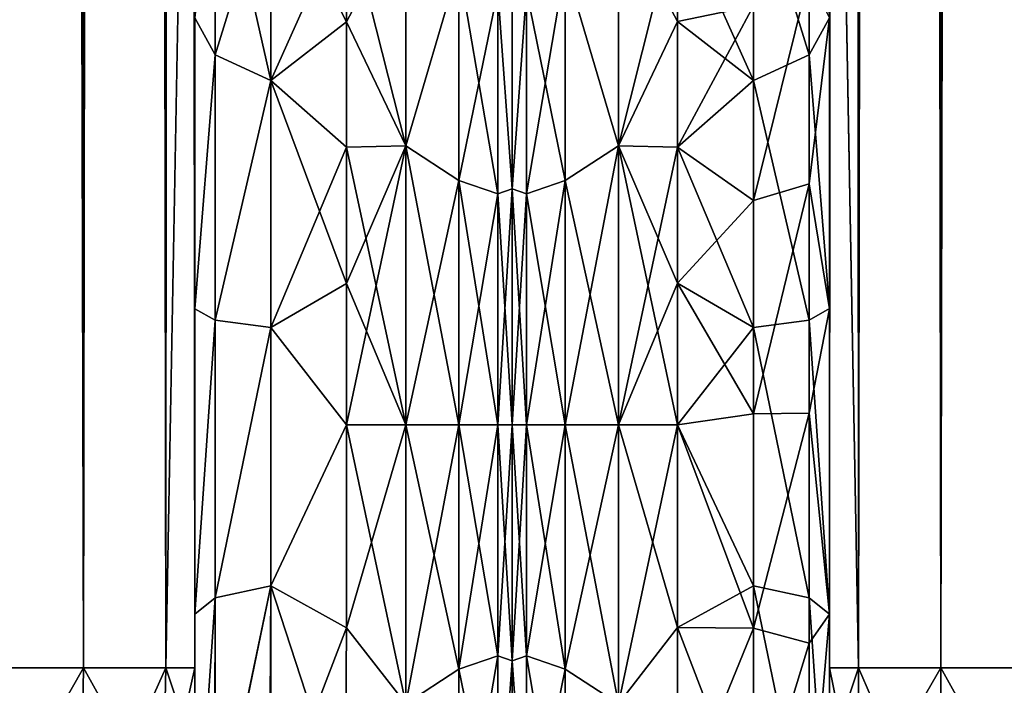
# Model space of a CAD drawing. Extents: x -23 to 470, y -1800 to 0.
# Tile 94 of 243: x 398 to 430, y -1781 to -1759. Entities that reach past the tile are written whole.
import ezdxf

# ---------------------------------------------------------------- set-up
doc = ezdxf.new("R2010")
doc.units = 0
doc.header["$LTSCALE"] = 61.050099
for name, color, linetype in [('429', 7, 'CONTINUOUS'), ('431', 7, 'CONTINUOUS'), ('432', 7, 'CONTINUOUS'), ('433', 7, 'CONTINUOUS'), ('439', 7, 'CONTINUOUS'), ('443', 7, 'CONTINUOUS'), ('460', 7, 'CONTINUOUS'), ('462', 7, 'CONTINUOUS'), ('468', 7, 'CONTINUOUS'), ('469', 7, 'CONTINUOUS'), ('470', 7, 'CONTINUOUS'), ('471', 7, 'CONTINUOUS'), ('490', 7, 'CONTINUOUS'), ('494', 7, 'CONTINUOUS'), ('495', 7, 'CONTINUOUS'), ('496', 7, 'CONTINUOUS'), ('497', 7, 'CONTINUOUS'), ('498', 7, 'CONTINUOUS'), ('520', 7, 'CONTINUOUS'), ('522', 7, 'CONTINUOUS'), ('525', 7, 'CONTINUOUS'), ('527', 7, 'CONTINUOUS'), ('532', 7, 'CONTINUOUS'), ('533', 7, 'CONTINUOUS')]:
    doc.layers.add(name, color=color, linetype=linetype)

msp = doc.modelspace()

# ---------------------------------------------------------------- linework, layer by layer
at = {"layer": '429', "linetype": 'CONTINUOUS'}
for points in [[(403.55, -1728.15, -61.5), (403.55, -1735.92, -59.965), (403.55, -1780, -61.5), (403.55, -1728.15, -61.5)], [(403.55, -1782.865, 60.931), (403.55, -1783.734, 60.5), (403.55, -1728.15, 61.5), (403.55, -1782.865, 60.931)], [(403.55, -1728.15, 61.5), (403.55, -1783.734, 60.5), (403.55, -1735.917, 59.966), (403.55, -1728.15, 61.5)], [(403.55, -1780, 61.5), (403.55, -1782.865, 60.931), (403.55, -1728.15, 61.5), (403.55, -1780, 61.5)], [(403.55, -1786.5, 57.734), (403.55, -1786.933, 56.86), (403.55, -1735.917, 59.966), (403.55, -1786.5, 57.734)], [(403.55, -1735.917, 59.966), (403.55, -1786.933, 56.86), (403.55, -1742.613, 55.523), (403.55, -1735.917, 59.966)], [(403.55, -1785.305, 59.301), (403.55, -1786.5, 57.734), (403.55, -1735.917, 59.966), (403.55, -1785.305, 59.301)], [(403.55, -1783.734, 60.5), (403.55, -1785.305, 59.301), (403.55, -1735.917, 59.966), (403.55, -1783.734, 60.5)], [(403.55, -1735.92, -59.965), (403.55, -1742.616, -55.52), (403.55, -1785.305, -59.301), (403.55, -1735.92, -59.965)], [(403.55, -1780, -61.5), (403.55, -1735.92, -59.965), (403.55, -1782.865, -60.931), (403.55, -1780, -61.5)], [(403.55, -1782.865, -60.931), (403.55, -1735.92, -59.965), (403.55, -1783.734, -60.5), (403.55, -1782.865, -60.931)], [(403.55, -1783.734, -60.5), (403.55, -1735.92, -59.965), (403.55, -1785.305, -59.301), (403.55, -1783.734, -60.5)], [(403.55, -1747.082, -33.144), (403.55, -1742.613, -26.477), (403.55, -1768.176, -28.742), (403.55, -1747.082, -33.144)], [(403.55, -1768.176, -28.742), (403.55, -1742.613, -26.477), (403.55, -1758.599, -25.714), (403.55, -1768.176, -28.742)], [(403.55, -1786.933, 56.86), (403.55, -1787.5, 54), (403.55, -1742.613, 55.523), (403.55, -1786.933, 56.86)], [(403.55, -1742.613, 55.523), (403.55, -1787.5, 54), (403.55, -1747.082, 48.856), (403.55, -1742.613, 55.523)], [(403.55, -1742.616, -55.52), (403.55, -1747.083, -48.852), (403.55, -1787.5, -54), (403.55, -1742.616, -55.52)], [(403.55, -1785.305, -59.301), (403.55, -1742.616, -55.52), (403.55, -1786.5, -57.734), (403.55, -1785.305, -59.301)], [(403.55, -1786.5, -57.734), (403.55, -1742.616, -55.52), (403.55, -1786.933, -56.86), (403.55, -1786.5, -57.734)], [(403.55, -1786.933, -56.86), (403.55, -1742.616, -55.52), (403.55, -1787.5, -54), (403.55, -1786.933, -56.86)], [(403.55, -1742.616, 26.48), (403.55, -1747.083, 33.148), (403.55, -1768.176, 28.742), (403.55, -1742.616, 26.48)], [(403.55, -1758.599, 25.714), (403.55, -1742.616, 26.48), (403.55, -1768.176, 28.742), (403.55, -1758.599, 25.714)], [(403.55, -1748.65, -40.998), (403.55, -1747.082, -33.144), (403.55, -1787.5, -54), (403.55, -1748.65, -40.998)], [(403.55, -1787.5, -54), (403.55, -1747.082, -33.144), (403.55, -1768.176, -28.742), (403.55, -1787.5, -54)], [(403.55, -1787.5, 54), (403.55, -1787.5, 24.51), (403.55, -1747.082, 48.856), (403.55, -1787.5, 54)], [(403.55, -1747.082, 48.856), (403.55, -1787.5, 24.51), (403.55, -1748.65, 41.002), (403.55, -1747.082, 48.856)], [(403.55, -1747.083, -48.852), (403.55, -1748.65, -40.998), (403.55, -1787.5, -54), (403.55, -1747.083, -48.852)], [(403.55, -1747.083, 33.148), (403.55, -1748.65, 41.002), (403.55, -1778.235, 28.319), (403.55, -1747.083, 33.148)], [(403.55, -1768.176, 28.742), (403.55, -1747.083, 33.148), (403.55, -1778.235, 28.319), (403.55, -1768.176, 28.742)], [(403.55, -1748.65, 41.002), (403.55, -1787.5, 24.51), (403.55, -1778.235, 28.319), (403.55, -1748.65, 41.002)], [(403.55, -1778.235, -28.319), (403.55, -1787.5, -54), (403.55, -1768.176, -28.742), (403.55, -1778.235, -28.319)], [(403.55, -1787.5, -24.51), (403.55, -1787.5, -54), (403.55, -1778.235, -28.319), (403.55, -1787.5, -24.51)]]:
    msp.add_3dface(points, dxfattribs=at)
at = {"layer": '431', "linetype": 'CONTINUOUS'}
for points in [[(414, -1751.5, 0), (414, -1753.067, 7.855), (414, -1790.933, 7.854), (414, -1751.5, 0)], [(414, -1753.067, -7.854), (414, -1751.5, 0), (414, -1792.5, 0), (414, -1753.067, -7.854)], [(414, -1792.5, 0), (414, -1751.5, 0), (414, -1790.933, 7.854), (414, -1792.5, 0)], [(414, -1753.067, 7.855), (414, -1757.536, 14.522), (414, -1790.933, 7.854), (414, -1753.067, 7.855)], [(414, -1757.536, -14.522), (414, -1753.067, -7.854), (414, -1786.464, -14.522), (414, -1757.536, -14.522)], [(414, -1786.464, -14.522), (414, -1753.067, -7.854), (414, -1790.933, -7.855), (414, -1786.464, -14.522)], [(414, -1790.933, -7.855), (414, -1753.067, -7.854), (414, -1792.5, 0), (414, -1790.933, -7.855)], [(414, -1757.536, 14.522), (414, -1764.234, 18.966), (414, -1786.464, 14.522), (414, -1757.536, 14.522)], [(414, -1790.933, 7.854), (414, -1757.536, 14.522), (414, -1786.464, 14.522), (414, -1790.933, 7.854)], [(414, -1764.235, -18.966), (414, -1757.536, -14.522), (414, -1779.766, -18.966), (414, -1764.235, -18.966)], [(414, -1779.766, -18.966), (414, -1757.536, -14.522), (414, -1786.464, -14.522), (414, -1779.766, -18.966)], [(414, -1764.234, 18.966), (414, -1772, 20.5), (414, -1779.765, 18.966), (414, -1764.234, 18.966)], [(414, -1786.464, 14.522), (414, -1764.234, 18.966), (414, -1779.765, 18.966), (414, -1786.464, 14.522)], [(414, -1772, -20.5), (414, -1764.235, -18.966), (414, -1779.766, -18.966), (414, -1772, -20.5)]]:
    msp.add_3dface(points, dxfattribs=at)
at = {"layer": '432', "linetype": 'CONTINUOUS'}
for points in [[(408.553, -1778.684, 23.05), (410.5, -1772, 24), (408.55, -1772, 24), (408.553, -1778.684, 23.05)], [(410.5, -1772, -24), (410.5, -1781.184, -22.173), (408.55, -1772, -24), (410.5, -1772, -24)], [(408.55, -1772, -24), (410.5, -1781.184, -22.173), (408.553, -1778.685, -23.05), (408.55, -1772, -24)], [(410.5, -1781.184, 22.173), (410.5, -1772, 24), (408.553, -1778.684, 23.05), (410.5, -1781.184, 22.173)], [(408.5, -1784.819, 20.289), (410.5, -1781.184, 22.173), (408.553, -1778.684, 23.05), (408.5, -1784.819, 20.289)], [(408.553, -1778.685, -23.05), (410.5, -1781.184, -22.173), (408.5, -1784.808, -20.297), (408.553, -1778.685, -23.05)]]:
    msp.add_3dface(points, dxfattribs=at)
at = {"layer": '433', "linetype": 'CONTINUOUS'}
for points in [[(410.5, -1755.029, -16.971), (410.5, -1762.816, -22.173), (408.55, -1755.1, -17.041), (410.5, -1755.029, -16.971)], [(410.5, -1762.816, 22.173), (410.5, -1755.029, 16.971), (408.55, -1758.729, 19.997), (410.5, -1762.816, 22.173)], [(408.55, -1758.729, 19.997), (410.5, -1755.029, 16.971), (408.55, -1755.1, 17.041), (408.55, -1758.729, 19.997)], [(408.55, -1755.1, -17.041), (410.5, -1762.816, -22.173), (408.55, -1758.729, -19.997), (408.55, -1755.1, -17.041)], [(408.55, -1758.729, -19.997), (410.5, -1762.816, -22.173), (408.55, -1762.862, -22.192), (408.55, -1758.729, -19.997)], [(408.55, -1762.862, 22.192), (410.5, -1762.816, 22.173), (408.55, -1758.729, 19.997), (408.55, -1762.862, 22.192)], [(408.55, -1772, 24), (410.5, -1772, 24), (410.5, -1762.816, 22.173), (408.55, -1772, 24)], [(410.5, -1762.816, -22.173), (410.5, -1772, -24), (408.55, -1762.862, -22.192), (410.5, -1762.816, -22.173)], [(408.55, -1772, 24), (410.5, -1762.816, 22.173), (408.55, -1767.342, 23.544), (408.55, -1772, 24)], [(408.55, -1767.342, 23.544), (410.5, -1762.816, 22.173), (408.55, -1762.862, 22.192), (408.55, -1767.342, 23.544)], [(408.55, -1762.862, -22.192), (410.5, -1772, -24), (408.55, -1767.342, -23.544), (408.55, -1762.862, -22.192)], [(410.5, -1772, -24), (408.55, -1772, -24), (408.55, -1767.342, -23.544), (410.5, -1772, -24)]]:
    msp.add_3dface(points, dxfattribs=at)
at = {"layer": '439', "linetype": 'CONTINUOUS'}
for points in [[(399.889, -1780, -70.339), (395.834, -1780, -73.048), (399.889, -20, -70.339), (399.889, -1780, -70.339)], [(399.889, -20, -70.339), (395.834, -1780, -73.048), (395.834, -20, -73.048), (399.889, -20, -70.339)], [(402.598, -1780, -66.284), (399.889, -1780, -70.339), (402.598, -20, -66.284), (402.598, -1780, -66.284)], [(402.598, -20, -66.284), (399.889, -1780, -70.339), (399.889, -20, -70.339), (402.598, -20, -66.284)], [(403.55, -20, -61.5), (403.55, -71.85, -61.5), (402.598, -1780, -66.284), (403.55, -20, -61.5)], [(403.55, -20, -61.5), (402.598, -1780, -66.284), (402.598, -20, -66.284), (403.55, -20, -61.5)], [(403.55, -71.85, -61.5), (403.55, -1728.15, -61.5), (402.598, -1780, -66.284), (403.55, -71.85, -61.5)], [(403.55, -1728.15, -61.5), (403.55, -1780, -61.5), (402.598, -1780, -66.284), (403.55, -1728.15, -61.5)]]:
    msp.add_3dface(points, dxfattribs=at)
at = {"layer": '443', "linetype": 'CONTINUOUS'}
for points in [[(395.834, -1780, 73.048), (399.889, -1780, 70.339), (395.834, -20, 73.048), (395.834, -1780, 73.048)], [(395.834, -20, 73.048), (399.889, -1780, 70.339), (399.889, -20, 70.339), (395.834, -20, 73.048)], [(399.889, -1780, 70.339), (402.598, -1780, 66.284), (399.889, -20, 70.339), (399.889, -1780, 70.339)], [(399.889, -20, 70.339), (402.598, -1780, 66.284), (402.598, -20, 66.284), (399.889, -20, 70.339)], [(403.55, -1780, 61.5), (403.55, -1728.15, 61.5), (402.598, -20, 66.284), (403.55, -1780, 61.5)], [(402.598, -1780, 66.284), (403.55, -1780, 61.5), (402.598, -20, 66.284), (402.598, -1780, 66.284)]]:
    msp.add_3dface(points, dxfattribs=at)
at = {"layer": '460', "linetype": 'CONTINUOUS'}
for points in [[(399.789, -1786.253, 69.095), (395.834, -1780, 73.048), (395.734, -1787.29, 71.599), (399.789, -1786.253, 69.095)], [(399.889, -1780, 70.339), (395.834, -1780, 73.048), (399.789, -1786.253, 69.095), (399.889, -1780, 70.339)], [(402.498, -1784.701, 65.349), (399.889, -1780, 70.339), (399.789, -1786.253, 69.095), (402.498, -1784.701, 65.349)], [(402.598, -1780, 66.284), (399.889, -1780, 70.339), (402.498, -1784.701, 65.349), (402.598, -1780, 66.284)], [(403.55, -1782.865, 60.931), (402.598, -1780, 66.284), (402.498, -1784.701, 65.349), (403.55, -1782.865, 60.931)], [(403.55, -1782.865, 60.931), (403.55, -1780, 61.5), (402.598, -1780, 66.284), (403.55, -1782.865, 60.931)]]:
    msp.add_3dface(points, dxfattribs=at)
at = {"layer": '462', "linetype": 'CONTINUOUS'}
for points in [[(395.834, -1780, -73.048), (399.889, -1780, -70.339), (395.734, -1787.29, -71.599), (395.834, -1780, -73.048)], [(395.734, -1787.29, -71.599), (399.889, -1780, -70.339), (399.789, -1786.253, -69.095), (395.734, -1787.29, -71.599)], [(399.889, -1780, -70.339), (402.598, -1780, -66.284), (399.789, -1786.253, -69.095), (399.889, -1780, -70.339)], [(399.789, -1786.253, -69.095), (402.598, -1780, -66.284), (402.498, -1784.701, -65.349), (399.789, -1786.253, -69.095)], [(403.55, -1780, -61.5), (403.55, -1782.865, -60.931), (402.498, -1784.701, -65.349), (403.55, -1780, -61.5)], [(402.598, -1780, -66.284), (403.55, -1780, -61.5), (402.498, -1784.701, -65.349), (402.598, -1780, -66.284)]]:
    msp.add_3dface(points, dxfattribs=at)
at = {"layer": '468', "linetype": 'CONTINUOUS'}
for points in [[(404.221, -1752.541, 17.987), (403.55, -1758.599, 25.714), (404.221, -1759.821, 23.534), (404.221, -1752.541, 17.987)], [(406.055, -1753.886, 16.743), (404.221, -1752.541, 17.987), (404.221, -1759.821, 23.534), (406.055, -1753.886, 16.743)], [(406.055, -1760.663, 21.907), (406.055, -1753.886, 16.743), (404.221, -1759.821, 23.534), (406.055, -1760.663, 21.907)], [(406.055, -1760.663, 21.907), (408.55, -1755.1, 17.041), (406.055, -1753.886, 16.743), (406.055, -1760.663, 21.907)], [(408.55, -1758.729, 19.997), (408.55, -1755.1, 17.041), (406.055, -1760.663, 21.907), (408.55, -1758.729, 19.997)], [(403.55, -1758.599, 25.714), (403.55, -1768.176, 28.742), (404.221, -1759.821, 23.534), (403.55, -1758.599, 25.714)], [(408.55, -1762.862, 22.192), (408.55, -1758.729, 19.997), (406.055, -1760.663, 21.907), (408.55, -1762.862, 22.192)], [(404.221, -1759.821, 23.534), (403.55, -1768.176, 28.742), (404.221, -1768.554, 26.274), (404.221, -1759.821, 23.534)], [(406.055, -1760.663, 21.907), (404.221, -1759.821, 23.534), (404.221, -1768.554, 26.274), (406.055, -1760.663, 21.907)], [(406.055, -1768.793, 24.458), (406.055, -1760.663, 21.907), (404.221, -1768.554, 26.274), (406.055, -1768.793, 24.458)], [(406.055, -1768.793, 24.458), (408.55, -1762.862, 22.192), (406.055, -1760.663, 21.907), (406.055, -1768.793, 24.458)], [(408.55, -1767.342, 23.544), (408.55, -1762.862, 22.192), (406.055, -1768.793, 24.458), (408.55, -1767.342, 23.544)], [(408.55, -1772, 24), (408.55, -1767.342, 23.544), (406.055, -1768.793, 24.458), (408.55, -1772, 24)], [(403.55, -1768.176, 28.742), (403.55, -1778.235, 28.319), (404.221, -1768.554, 26.274), (403.55, -1768.176, 28.742)], [(404.221, -1768.554, 26.274), (403.55, -1778.235, 28.319), (404.221, -1777.699, 25.879), (404.221, -1768.554, 26.274)], [(406.055, -1768.793, 24.458), (404.221, -1768.554, 26.274), (404.221, -1777.699, 25.879), (406.055, -1768.793, 24.458)], [(406.055, -1777.305, 24.09), (406.055, -1768.793, 24.458), (404.221, -1777.699, 25.879), (406.055, -1777.305, 24.09)], [(406.055, -1777.305, 24.09), (408.55, -1772, 24), (406.055, -1768.793, 24.458), (406.055, -1777.305, 24.09)], [(408.553, -1778.684, 23.05), (408.55, -1772, 24), (406.055, -1777.305, 24.09), (408.553, -1778.684, 23.05)], [(406.055, -1777.305, 24.09), (404.221, -1777.699, 25.879), (404.221, -1786.163, 22.396), (406.055, -1777.305, 24.09)], [(406.055, -1777.305, 24.09), (404.221, -1786.163, 22.396), (406.055, -1785.184, 20.848), (406.055, -1777.305, 24.09)], [(406.055, -1785.184, 20.848), (408.553, -1778.684, 23.05), (406.055, -1777.305, 24.09), (406.055, -1785.184, 20.848)], [(403.55, -1778.235, 28.319), (403.55, -1787.5, 24.51), (404.221, -1777.699, 25.879), (403.55, -1778.235, 28.319)], [(404.221, -1777.699, 25.879), (403.55, -1787.5, 24.51), (404.221, -1786.163, 22.396), (404.221, -1777.699, 25.879)], [(408.5, -1784.819, 20.289), (408.553, -1778.684, 23.05), (406.055, -1785.184, 20.848), (408.5, -1784.819, 20.289)]]:
    msp.add_3dface(points, dxfattribs=at)
at = {"layer": '469', "linetype": 'CONTINUOUS'}
for points in [[(404.221, -1759.821, -23.534), (403.55, -1758.599, -25.714), (404.221, -1752.541, -17.987), (404.221, -1759.821, -23.534)], [(406.055, -1753.886, -16.743), (406.055, -1760.663, -21.907), (404.221, -1752.541, -17.987), (406.055, -1753.886, -16.743)], [(406.055, -1760.663, -21.907), (404.221, -1759.821, -23.534), (404.221, -1752.541, -17.987), (406.055, -1760.663, -21.907)], [(408.55, -1755.1, -17.041), (408.55, -1758.729, -19.997), (406.055, -1753.886, -16.743), (408.55, -1755.1, -17.041)], [(406.055, -1753.886, -16.743), (408.55, -1758.729, -19.997), (406.055, -1760.663, -21.907), (406.055, -1753.886, -16.743)], [(403.55, -1768.176, -28.742), (403.55, -1758.599, -25.714), (404.221, -1759.821, -23.534), (403.55, -1768.176, -28.742)], [(408.55, -1758.729, -19.997), (408.55, -1762.862, -22.192), (406.055, -1760.663, -21.907), (408.55, -1758.729, -19.997)], [(404.221, -1768.554, -26.274), (403.55, -1768.176, -28.742), (404.221, -1759.821, -23.534), (404.221, -1768.554, -26.274)], [(406.055, -1760.663, -21.907), (404.221, -1768.554, -26.274), (404.221, -1759.821, -23.534), (406.055, -1760.663, -21.907)], [(406.055, -1760.663, -21.907), (406.055, -1768.793, -24.458), (404.221, -1768.554, -26.274), (406.055, -1760.663, -21.907)], [(408.55, -1762.862, -22.192), (408.55, -1767.342, -23.544), (406.055, -1760.663, -21.907), (408.55, -1762.862, -22.192)], [(406.055, -1760.663, -21.907), (408.55, -1767.342, -23.544), (406.055, -1768.793, -24.458), (406.055, -1760.663, -21.907)], [(408.55, -1767.342, -23.544), (408.55, -1772, -24), (406.055, -1768.793, -24.458), (408.55, -1767.342, -23.544)], [(403.55, -1778.235, -28.319), (403.55, -1768.176, -28.742), (404.221, -1768.554, -26.274), (403.55, -1778.235, -28.319)], [(404.221, -1777.699, -25.879), (403.55, -1778.235, -28.319), (404.221, -1768.554, -26.274), (404.221, -1777.699, -25.879)], [(406.055, -1768.793, -24.458), (404.221, -1777.699, -25.879), (404.221, -1768.554, -26.274), (406.055, -1768.793, -24.458)], [(406.055, -1768.793, -24.458), (406.055, -1777.305, -24.09), (404.221, -1777.699, -25.879), (406.055, -1768.793, -24.458)], [(406.055, -1768.793, -24.458), (408.55, -1772, -24), (406.055, -1777.305, -24.09), (406.055, -1768.793, -24.458)], [(408.55, -1772, -24), (408.553, -1778.685, -23.05), (406.055, -1777.305, -24.09), (408.55, -1772, -24)], [(406.055, -1777.305, -24.09), (406.015, -1785.197, -20.868), (404.207, -1786.175, -22.416), (406.055, -1777.305, -24.09)], [(406.055, -1777.305, -24.09), (404.207, -1786.175, -22.416), (404.221, -1777.699, -25.879), (406.055, -1777.305, -24.09)], [(406.055, -1777.305, -24.09), (408.5, -1784.808, -20.297), (406.015, -1785.197, -20.868), (406.055, -1777.305, -24.09)], [(408.553, -1778.685, -23.05), (408.5, -1784.808, -20.297), (406.055, -1777.305, -24.09), (408.553, -1778.685, -23.05)], [(403.55, -1787.5, -24.51), (403.55, -1778.235, -28.319), (404.221, -1777.699, -25.879), (403.55, -1787.5, -24.51)], [(404.207, -1786.175, -22.416), (403.55, -1787.5, -24.51), (404.221, -1777.699, -25.879), (404.207, -1786.175, -22.416)]]:
    msp.add_3dface(points, dxfattribs=at)
at = {"layer": '470', "linetype": 'CONTINUOUS'}
for points in [[(410.5, -1762.816, -22.173), (410.5, -1755.029, -16.971), (412.248, -1756.874, -18.027), (410.5, -1762.816, -22.173)], [(410.5, -1755.029, 16.971), (410.5, -1762.816, 22.173), (412.248, -1756.874, 18.027), (410.5, -1755.029, 16.971)], [(410.5, -1762.816, -22.173), (412.248, -1756.874, -18.027), (412.248, -1763.952, -22.113), (410.5, -1762.816, -22.173)], [(410.5, -1762.816, 22.173), (412.248, -1763.952, 22.113), (412.248, -1756.874, 18.027), (410.5, -1762.816, 22.173)], [(412.248, -1763.952, 22.113), (413.531, -1757.698, 17.044), (412.248, -1756.874, 18.027), (412.248, -1763.952, 22.113)], [(413.531, -1757.698, -17.044), (413.531, -1764.39, -20.908), (412.248, -1756.874, -18.027), (413.531, -1757.698, -17.044)], [(412.248, -1756.874, -18.027), (413.531, -1764.39, -20.908), (412.248, -1763.952, -22.113), (412.248, -1756.874, -18.027)], [(413.531, -1764.39, 20.908), (413.531, -1757.698, 17.044), (412.248, -1763.952, 22.113), (413.531, -1764.39, 20.908)], [(414, -1764.234, 18.966), (414, -1757.536, 14.522), (413.531, -1757.698, 17.044), (414, -1764.234, 18.966)], [(414, -1757.536, -14.522), (414, -1764.235, -18.966), (413.531, -1757.698, -17.044), (414, -1757.536, -14.522)], [(413.531, -1764.39, 20.908), (414, -1764.234, 18.966), (413.531, -1757.698, 17.044), (413.531, -1764.39, 20.908)], [(413.531, -1757.698, -17.044), (414, -1764.235, -18.966), (413.531, -1764.39, -20.908), (413.531, -1757.698, -17.044)], [(410.5, -1762.816, 22.173), (410.5, -1772, 24), (412.248, -1763.952, 22.113), (410.5, -1762.816, 22.173)], [(410.5, -1772, -24), (410.5, -1762.816, -22.173), (412.248, -1772, -23.532), (410.5, -1772, -24)], [(412.248, -1772, -23.532), (410.5, -1762.816, -22.173), (412.248, -1763.952, -22.113), (412.248, -1772, -23.532)], [(410.5, -1772, 24), (412.248, -1772, 23.532), (412.248, -1763.952, 22.113), (410.5, -1772, 24)], [(413.531, -1772, -22.25), (412.248, -1772, -23.532), (412.248, -1763.952, -22.113), (413.531, -1772, -22.25)], [(413.531, -1764.39, -20.908), (413.531, -1772, -22.25), (412.248, -1763.952, -22.113), (413.531, -1764.39, -20.908)], [(412.248, -1772, 23.532), (413.531, -1764.39, 20.908), (412.248, -1763.952, 22.113), (412.248, -1772, 23.532)], [(414, -1772, 20.5), (414, -1764.234, 18.966), (413.531, -1772, 22.25), (414, -1772, 20.5)], [(413.531, -1772, 22.25), (414, -1764.234, 18.966), (413.531, -1764.39, 20.908), (413.531, -1772, 22.25)], [(414, -1764.235, -18.966), (414, -1772, -20.5), (413.531, -1764.39, -20.908), (414, -1764.235, -18.966)], [(412.248, -1772, 23.532), (413.531, -1772, 22.25), (413.531, -1764.39, 20.908), (412.248, -1772, 23.532)], [(414, -1772, -20.5), (413.531, -1772, -22.25), (413.531, -1764.39, -20.908), (414, -1772, -20.5)]]:
    msp.add_3dface(points, dxfattribs=at)
at = {"layer": '471', "linetype": 'CONTINUOUS'}
for points in [[(410.5, -1772, 24), (410.5, -1781.184, 22.173), (412.248, -1772, 23.532), (410.5, -1772, 24)], [(410.5, -1781.184, 22.173), (412.248, -1780.048, 22.113), (412.248, -1772, 23.532), (410.5, -1781.184, 22.173)], [(410.5, -1781.184, -22.173), (410.5, -1772, -24), (412.248, -1780.048, -22.113), (410.5, -1781.184, -22.173)], [(410.5, -1772, -24), (412.248, -1772, -23.532), (412.248, -1780.048, -22.113), (410.5, -1772, -24)], [(413.531, -1772, -22.25), (413.531, -1779.61, -20.908), (412.248, -1772, -23.532), (413.531, -1772, -22.25)], [(412.248, -1772, -23.532), (413.531, -1779.61, -20.908), (412.248, -1780.048, -22.113), (412.248, -1772, -23.532)], [(413.531, -1779.61, 20.908), (413.531, -1772, 22.25), (412.248, -1780.048, 22.113), (413.531, -1779.61, 20.908)], [(412.248, -1780.048, 22.113), (413.531, -1772, 22.25), (412.248, -1772, 23.532), (412.248, -1780.048, 22.113)], [(414, -1779.765, 18.966), (414, -1772, 20.5), (413.531, -1779.61, 20.908), (414, -1779.765, 18.966)], [(413.531, -1779.61, 20.908), (414, -1772, 20.5), (413.531, -1772, 22.25), (413.531, -1779.61, 20.908)], [(414, -1772, -20.5), (414, -1779.766, -18.966), (413.531, -1772, -22.25), (414, -1772, -20.5)], [(413.531, -1772, -22.25), (414, -1779.766, -18.966), (413.531, -1779.61, -20.908), (413.531, -1772, -22.25)], [(413.531, -1779.61, -20.908), (413.531, -1786.302, -17.044), (412.248, -1780.048, -22.113), (413.531, -1779.61, -20.908)], [(413.531, -1786.302, 17.044), (413.531, -1779.61, 20.908), (412.248, -1787.126, 18.027), (413.531, -1786.302, 17.044)], [(412.248, -1787.126, 18.027), (413.531, -1779.61, 20.908), (412.248, -1780.048, 22.113), (412.248, -1787.126, 18.027)], [(413.531, -1779.61, -20.908), (414, -1779.766, -18.966), (413.531, -1786.302, -17.044), (413.531, -1779.61, -20.908)], [(413.531, -1786.302, 17.044), (414, -1779.765, 18.966), (413.531, -1779.61, 20.908), (413.531, -1786.302, 17.044)], [(414, -1786.464, 14.522), (414, -1779.765, 18.966), (413.531, -1786.302, 17.044), (414, -1786.464, 14.522)], [(414, -1779.766, -18.966), (414, -1786.464, -14.522), (413.531, -1786.302, -17.044), (414, -1779.766, -18.966)], [(410.5, -1781.184, 22.173), (412.248, -1787.126, 18.027), (412.248, -1780.048, 22.113), (410.5, -1781.184, 22.173)], [(410.5, -1781.184, -22.173), (412.248, -1780.048, -22.113), (412.248, -1787.126, -18.027), (410.5, -1781.184, -22.173)], [(412.248, -1780.048, -22.113), (413.531, -1786.302, -17.044), (412.248, -1787.126, -18.027), (412.248, -1780.048, -22.113)]]:
    msp.add_3dface(points, dxfattribs=at)
at = {"layer": '490', "linetype": 'CONTINUOUS'}
for points in [[(424.45, -1728.15, 61.5), (424.45, -1735.917, 59.966), (424.45, -1780, 61.5), (424.45, -1728.15, 61.5)], [(424.45, -1782.865, -60.931), (424.45, -1783.734, -60.5), (424.45, -1728.15, -61.5), (424.45, -1782.865, -60.931)], [(424.45, -1728.15, -61.5), (424.45, -1783.734, -60.5), (424.45, -1735.92, -59.965), (424.45, -1728.15, -61.5)], [(424.45, -1780, -61.5), (424.45, -1782.865, -60.931), (424.45, -1728.15, -61.5), (424.45, -1780, -61.5)], [(424.45, -1735.917, 59.966), (424.45, -1742.613, 55.523), (424.45, -1785.305, 59.301), (424.45, -1735.917, 59.966)], [(424.45, -1780, 61.5), (424.45, -1735.917, 59.966), (424.45, -1782.865, 60.931), (424.45, -1780, 61.5)], [(424.45, -1782.865, 60.931), (424.45, -1735.917, 59.966), (424.45, -1783.734, 60.5), (424.45, -1782.865, 60.931)], [(424.45, -1783.734, 60.5), (424.45, -1735.917, 59.966), (424.45, -1785.305, 59.301), (424.45, -1783.734, 60.5)], [(424.45, -1786.5, -57.734), (424.45, -1786.933, -56.86), (424.45, -1735.92, -59.965), (424.45, -1786.5, -57.734)], [(424.45, -1735.92, -59.965), (424.45, -1786.933, -56.86), (424.45, -1742.616, -55.52), (424.45, -1735.92, -59.965)], [(424.45, -1785.305, -59.301), (424.45, -1786.5, -57.734), (424.45, -1735.92, -59.965), (424.45, -1785.305, -59.301)], [(424.45, -1783.734, -60.5), (424.45, -1785.305, -59.301), (424.45, -1735.92, -59.965), (424.45, -1783.734, -60.5)], [(424.45, -1742.613, 55.523), (424.45, -1747.082, 48.856), (424.45, -1787.5, 54), (424.45, -1742.613, 55.523)], [(424.45, -1785.305, 59.301), (424.45, -1742.613, 55.523), (424.45, -1786.5, 57.734), (424.45, -1785.305, 59.301)], [(424.45, -1786.5, 57.734), (424.45, -1742.613, 55.523), (424.45, -1786.933, 56.86), (424.45, -1786.5, 57.734)], [(424.45, -1786.933, 56.86), (424.45, -1742.613, 55.523), (424.45, -1787.5, 54), (424.45, -1786.933, 56.86)], [(424.45, -1742.613, -26.477), (424.45, -1747.082, -33.144), (424.45, -1768.175, -28.742), (424.45, -1742.613, -26.477)], [(424.45, -1758.598, -25.714), (424.45, -1742.613, -26.477), (424.45, -1768.175, -28.742), (424.45, -1758.598, -25.714)], [(424.45, -1747.083, 33.148), (424.45, -1742.616, 26.48), (424.45, -1768.176, 28.742), (424.45, -1747.083, 33.148)], [(424.45, -1768.176, 28.742), (424.45, -1742.616, 26.48), (424.45, -1758.599, 25.714), (424.45, -1768.176, 28.742)], [(424.45, -1786.933, -56.86), (424.45, -1787.5, -54), (424.45, -1742.616, -55.52), (424.45, -1786.933, -56.86)], [(424.45, -1742.616, -55.52), (424.45, -1787.5, -54), (424.45, -1747.083, -48.852), (424.45, -1742.616, -55.52)], [(424.45, -1747.082, 48.856), (424.45, -1748.65, 41.002), (424.45, -1787.5, 54), (424.45, -1747.082, 48.856)], [(424.45, -1747.082, -33.144), (424.45, -1748.65, -40.998), (424.45, -1778.234, -28.319), (424.45, -1747.082, -33.144)], [(424.45, -1768.175, -28.742), (424.45, -1747.082, -33.144), (424.45, -1778.234, -28.319), (424.45, -1768.175, -28.742)], [(424.45, -1748.65, 41.002), (424.45, -1747.083, 33.148), (424.45, -1787.5, 54), (424.45, -1748.65, 41.002)], [(424.45, -1787.5, 54), (424.45, -1747.083, 33.148), (424.45, -1768.176, 28.742), (424.45, -1787.5, 54)], [(424.45, -1787.5, -54), (424.45, -1787.5, -24.51), (424.45, -1747.083, -48.852), (424.45, -1787.5, -54)], [(424.45, -1747.083, -48.852), (424.45, -1787.5, -24.51), (424.45, -1748.65, -40.998), (424.45, -1747.083, -48.852)], [(424.45, -1748.65, -40.998), (424.45, -1787.5, -24.51), (424.45, -1778.234, -28.319), (424.45, -1748.65, -40.998)], [(424.45, -1778.235, 28.319), (424.45, -1787.5, 54), (424.45, -1768.176, 28.742), (424.45, -1778.235, 28.319)], [(424.45, -1787.5, 24.51), (424.45, -1787.5, 54), (424.45, -1778.235, 28.319), (424.45, -1787.5, 24.51)]]:
    msp.add_3dface(points, dxfattribs=at)
at = {"layer": '494', "linetype": 'CONTINUOUS'}
for points in [[(414, -1751.5, 0), (414, -1753.067, -7.855), (414, -1790.933, -7.854), (414, -1751.5, 0)], [(414, -1753.067, 7.854), (414, -1751.5, 0), (414, -1792.5, 0), (414, -1753.067, 7.854)], [(414, -1792.5, 0), (414, -1751.5, 0), (414, -1790.933, -7.854), (414, -1792.5, 0)], [(414, -1753.067, -7.855), (414, -1757.536, -14.522), (414, -1790.933, -7.854), (414, -1753.067, -7.855)], [(414, -1757.536, 14.522), (414, -1753.067, 7.854), (414, -1786.464, 14.522), (414, -1757.536, 14.522)], [(414, -1786.464, 14.522), (414, -1753.067, 7.854), (414, -1790.933, 7.855), (414, -1786.464, 14.522)], [(414, -1790.933, 7.855), (414, -1753.067, 7.854), (414, -1792.5, 0), (414, -1790.933, 7.855)], [(414, -1757.536, -14.522), (414, -1764.234, -18.966), (414, -1786.464, -14.522), (414, -1757.536, -14.522)], [(414, -1790.933, -7.854), (414, -1757.536, -14.522), (414, -1786.464, -14.522), (414, -1790.933, -7.854)], [(414, -1764.235, 18.966), (414, -1757.536, 14.522), (414, -1779.766, 18.966), (414, -1764.235, 18.966)], [(414, -1779.766, 18.966), (414, -1757.536, 14.522), (414, -1786.464, 14.522), (414, -1779.766, 18.966)], [(414, -1764.234, -18.966), (414, -1772, -20.5), (414, -1779.765, -18.966), (414, -1764.234, -18.966)], [(414, -1786.464, -14.522), (414, -1764.234, -18.966), (414, -1779.765, -18.966), (414, -1786.464, -14.522)], [(414, -1772, 20.5), (414, -1764.235, 18.966), (414, -1779.766, 18.966), (414, -1772, 20.5)]]:
    msp.add_3dface(points, dxfattribs=at)
at = {"layer": '495', "linetype": 'CONTINUOUS'}
for points in [[(417.5, -1781.184, -22.173), (417.5, -1772, -24), (419.45, -1778.677, -23.052), (417.5, -1781.184, -22.173)], [(419.45, -1778.677, -23.052), (417.5, -1772, -24), (419.45, -1772, -24), (419.45, -1778.677, -23.052)], [(417.5, -1772, 24), (417.5, -1781.184, 22.173), (419.45, -1772, 24), (417.5, -1772, 24)], [(419.45, -1772, 24), (417.5, -1781.184, 22.173), (419.45, -1778.677, 23.052), (419.45, -1772, 24)], [(419.45, -1784.828, -20.284), (417.5, -1781.184, -22.173), (419.45, -1778.677, -23.052), (419.45, -1784.828, -20.284)], [(419.45, -1778.677, 23.052), (417.5, -1781.184, 22.173), (419.45, -1784.828, 20.284), (419.45, -1778.677, 23.052)]]:
    msp.add_3dface(points, dxfattribs=at)
at = {"layer": '496', "linetype": 'CONTINUOUS'}
for points in [[(417.5, -1755.029, 16.971), (417.5, -1762.816, 22.173), (419.446, -1755.087, 17.028), (417.5, -1755.029, 16.971)], [(417.5, -1762.816, -22.173), (417.5, -1755.029, -16.971), (419.45, -1758.724, -19.994), (417.5, -1762.816, -22.173)], [(419.45, -1758.724, -19.994), (417.5, -1755.029, -16.971), (419.446, -1755.091, -17.032), (419.45, -1758.724, -19.994)], [(419.446, -1755.087, 17.028), (417.5, -1762.816, 22.173), (419.45, -1758.724, 19.994), (419.446, -1755.087, 17.028)], [(419.45, -1758.724, 19.994), (417.5, -1762.816, 22.173), (419.45, -1762.858, 22.191), (419.45, -1758.724, 19.994)], [(419.45, -1762.858, -22.191), (417.5, -1762.816, -22.173), (419.45, -1758.724, -19.994), (419.45, -1762.858, -22.191)], [(419.45, -1772, -24), (417.5, -1772, -24), (417.5, -1762.816, -22.173), (419.45, -1772, -24)], [(417.5, -1762.816, 22.173), (417.5, -1772, 24), (419.45, -1762.858, 22.191), (417.5, -1762.816, 22.173)], [(419.45, -1772, -24), (417.5, -1762.816, -22.173), (419.45, -1767.341, -23.543), (419.45, -1772, -24)], [(419.45, -1767.341, -23.543), (417.5, -1762.816, -22.173), (419.45, -1762.858, -22.191), (419.45, -1767.341, -23.543)], [(419.45, -1762.858, 22.191), (417.5, -1772, 24), (419.45, -1767.341, 23.543), (419.45, -1762.858, 22.191)], [(417.5, -1772, 24), (419.45, -1772, 24), (419.45, -1767.341, 23.543), (417.5, -1772, 24)]]:
    msp.add_3dface(points, dxfattribs=at)
at = {"layer": '497', "linetype": 'CONTINUOUS'}
for points in [[(424.45, -20, 61.5), (424.45, -71.85, 61.5), (425.402, -1780, 66.284), (424.45, -20, 61.5)], [(424.45, -20, 61.5), (425.402, -1780, 66.284), (425.402, -20, 66.284), (424.45, -20, 61.5)], [(425.402, -1780, 66.284), (428.111, -1780, 70.339), (425.402, -20, 66.284), (425.402, -1780, 66.284)], [(428.111, -1780, 70.339), (428.111, -20, 70.339), (425.402, -20, 66.284), (428.111, -1780, 70.339)], [(428.111, -1780, 70.339), (432.16, -1780, 73.046), (428.111, -20, 70.339), (428.111, -1780, 70.339)], [(432.16, -1780, 73.046), (432.16, -20, 73.046), (428.111, -20, 70.339), (432.16, -1780, 73.046)], [(424.45, -71.85, 61.5), (424.45, -1728.15, 61.5), (425.402, -1780, 66.284), (424.45, -71.85, 61.5)], [(424.45, -1728.15, 61.5), (424.45, -1780, 61.5), (425.402, -1780, 66.284), (424.45, -1728.15, 61.5)]]:
    msp.add_3dface(points, dxfattribs=at)
at = {"layer": '498', "linetype": 'CONTINUOUS'}
for points in [[(424.45, -1780, -61.5), (424.45, -1728.15, -61.5), (425.402, -20, -66.284), (424.45, -1780, -61.5)], [(425.402, -1780, -66.284), (424.45, -1780, -61.5), (425.402, -20, -66.284), (425.402, -1780, -66.284)], [(428.111, -1780, -70.339), (425.402, -1780, -66.284), (428.111, -20, -70.339), (428.111, -1780, -70.339)], [(425.402, -1780, -66.284), (425.402, -20, -66.284), (428.111, -20, -70.339), (425.402, -1780, -66.284)], [(432.16, -1780, -73.046), (428.111, -1780, -70.339), (432.16, -20, -73.046), (432.16, -1780, -73.046)], [(428.111, -1780, -70.339), (428.111, -20, -70.339), (432.16, -20, -73.046), (428.111, -1780, -70.339)]]:
    msp.add_3dface(points, dxfattribs=at)
at = {"layer": '520', "linetype": 'CONTINUOUS'}
for points in [[(424.45, -1780, 61.5), (424.45, -1782.865, 60.931), (425.402, -1784.701, 65.349), (424.45, -1780, 61.5)], [(424.45, -1780, 61.5), (425.402, -1784.701, 65.349), (425.402, -1780, 66.284), (424.45, -1780, 61.5)], [(425.402, -1784.701, 65.349), (428.111, -1786.253, 69.095), (425.402, -1780, 66.284), (425.402, -1784.701, 65.349)], [(425.402, -1780, 66.284), (428.111, -1786.253, 69.095), (428.111, -1780, 70.339), (425.402, -1780, 66.284)], [(428.111, -1786.253, 69.095), (432.166, -1787.29, 71.599), (428.111, -1780, 70.339), (428.111, -1786.253, 69.095)], [(428.111, -1780, 70.339), (432.166, -1787.29, 71.599), (432.16, -1780, 73.046), (428.111, -1780, 70.339)]]:
    msp.add_3dface(points, dxfattribs=at)
at = {"layer": '522', "linetype": 'CONTINUOUS'}
for points in [[(424.45, -1782.865, -60.931), (424.45, -1780, -61.5), (425.402, -1780, -66.284), (424.45, -1782.865, -60.931)], [(424.45, -1782.865, -60.931), (425.402, -1780, -66.284), (425.402, -1784.701, -65.349), (424.45, -1782.865, -60.931)], [(425.402, -1780, -66.284), (428.111, -1780, -70.339), (425.402, -1784.701, -65.349), (425.402, -1780, -66.284)], [(425.402, -1784.701, -65.349), (428.111, -1780, -70.339), (428.111, -1786.253, -69.095), (425.402, -1784.701, -65.349)], [(428.111, -1780, -70.339), (432.16, -1780, -73.046), (428.111, -1786.253, -69.095), (428.111, -1780, -70.339)], [(428.111, -1786.253, -69.095), (432.16, -1780, -73.046), (432.166, -1787.29, -71.599), (428.111, -1786.253, -69.095)]]:
    msp.add_3dface(points, dxfattribs=at)
at = {"layer": '525', "linetype": 'CONTINUOUS'}
for points in [[(421.946, -1753.886, -16.744), (423.779, -1752.541, -17.987), (423.78, -1759.821, -23.535), (421.946, -1753.886, -16.744)], [(423.779, -1752.541, -17.987), (424.45, -1758.598, -25.714), (423.78, -1759.821, -23.535), (423.779, -1752.541, -17.987)], [(421.946, -1760.663, -21.908), (419.446, -1755.091, -17.032), (421.946, -1753.886, -16.744), (421.946, -1760.663, -21.908)], [(421.946, -1760.663, -21.908), (421.946, -1753.886, -16.744), (423.78, -1759.821, -23.535), (421.946, -1760.663, -21.908)], [(419.45, -1758.724, -19.994), (419.446, -1755.091, -17.032), (421.946, -1760.663, -21.908), (419.45, -1758.724, -19.994)], [(419.45, -1762.858, -22.191), (419.45, -1758.724, -19.994), (421.946, -1760.663, -21.908), (419.45, -1762.858, -22.191)], [(424.45, -1758.598, -25.714), (424.45, -1768.175, -28.742), (423.78, -1759.821, -23.535), (424.45, -1758.598, -25.714)], [(421.946, -1760.663, -21.908), (423.78, -1759.821, -23.535), (423.78, -1768.554, -26.275), (421.946, -1760.663, -21.908)], [(423.78, -1759.821, -23.535), (424.45, -1768.175, -28.742), (423.78, -1768.554, -26.275), (423.78, -1759.821, -23.535)], [(421.947, -1768.792, -24.459), (419.45, -1762.858, -22.191), (421.946, -1760.663, -21.908), (421.947, -1768.792, -24.459)], [(421.947, -1768.792, -24.459), (421.946, -1760.663, -21.908), (423.78, -1768.554, -26.275), (421.947, -1768.792, -24.459)], [(419.45, -1767.341, -23.543), (419.45, -1762.858, -22.191), (421.947, -1768.792, -24.459), (419.45, -1767.341, -23.543)], [(419.45, -1772, -24), (419.45, -1767.341, -23.543), (421.947, -1768.792, -24.459), (419.45, -1772, -24)], [(424.45, -1768.175, -28.742), (424.45, -1778.234, -28.319), (423.78, -1768.554, -26.275), (424.45, -1768.175, -28.742)], [(421.947, -1777.305, -24.091), (419.45, -1772, -24), (421.947, -1768.792, -24.459), (421.947, -1777.305, -24.091)], [(421.947, -1768.792, -24.459), (423.78, -1768.554, -26.275), (423.78, -1777.699, -25.88), (421.947, -1768.792, -24.459)], [(421.947, -1777.305, -24.091), (421.947, -1768.792, -24.459), (423.78, -1777.699, -25.88), (421.947, -1777.305, -24.091)], [(423.78, -1768.554, -26.275), (424.45, -1778.234, -28.319), (423.78, -1777.699, -25.88), (423.78, -1768.554, -26.275)], [(419.45, -1778.677, -23.052), (419.45, -1772, -24), (421.947, -1777.305, -24.091), (419.45, -1778.677, -23.052)], [(421.948, -1785.185, -20.849), (419.45, -1778.677, -23.052), (421.947, -1777.305, -24.091), (421.948, -1785.185, -20.849)], [(421.948, -1785.185, -20.849), (421.947, -1777.305, -24.091), (423.78, -1786.164, -22.397), (421.948, -1785.185, -20.849)], [(421.947, -1777.305, -24.091), (423.78, -1777.699, -25.88), (423.78, -1786.164, -22.397), (421.947, -1777.305, -24.091)], [(424.45, -1778.234, -28.319), (424.45, -1787.5, -24.51), (423.78, -1777.699, -25.88), (424.45, -1778.234, -28.319)], [(423.78, -1777.699, -25.88), (424.45, -1787.5, -24.51), (423.78, -1786.164, -22.397), (423.78, -1777.699, -25.88)], [(419.45, -1784.828, -20.284), (419.45, -1778.677, -23.052), (421.948, -1785.185, -20.849), (419.45, -1784.828, -20.284)]]:
    msp.add_3dface(points, dxfattribs=at)
at = {"layer": '527', "linetype": 'CONTINUOUS'}
for points in [[(419.446, -1755.087, 17.028), (419.45, -1758.724, 19.994), (421.946, -1758.209, 20.452), (419.446, -1755.087, 17.028)], [(421.946, -1758.209, 20.452), (421.946, -1764.617, 23.537), (423.78, -1757.185, 21.971), (421.946, -1758.209, 20.452)], [(421.946, -1764.617, 23.537), (423.78, -1764.068, 25.284), (423.78, -1757.185, 21.971), (421.946, -1764.617, 23.537)], [(423.78, -1764.068, 25.284), (424.45, -1758.599, 25.714), (423.78, -1757.185, 21.971), (423.78, -1764.068, 25.284)], [(419.45, -1758.724, 19.994), (419.45, -1762.858, 22.191), (421.946, -1758.209, 20.452), (419.45, -1758.724, 19.994)], [(421.946, -1758.209, 20.452), (419.45, -1762.858, 22.191), (421.946, -1764.617, 23.537), (421.946, -1758.209, 20.452)], [(424.45, -1768.176, 28.742), (424.45, -1758.599, 25.714), (423.78, -1764.068, 25.284), (424.45, -1768.176, 28.742)], [(419.45, -1762.858, 22.191), (419.45, -1767.341, 23.543), (421.946, -1764.617, 23.537), (419.45, -1762.858, 22.191)], [(421.946, -1764.617, 23.537), (421.947, -1771.638, 24.665), (423.78, -1764.068, 25.284), (421.946, -1764.617, 23.537)], [(421.947, -1771.638, 24.665), (423.78, -1771.611, 26.497), (423.78, -1764.068, 25.284), (421.947, -1771.638, 24.665)], [(423.78, -1771.611, 26.497), (424.45, -1768.176, 28.742), (423.78, -1764.068, 25.284), (423.78, -1771.611, 26.497)], [(421.946, -1764.617, 23.537), (419.45, -1767.341, 23.543), (421.947, -1771.638, 24.665), (421.946, -1764.617, 23.537)], [(419.45, -1767.341, 23.543), (419.45, -1772, 24), (421.947, -1771.638, 24.665), (419.45, -1767.341, 23.543)], [(424.45, -1778.235, 28.319), (424.45, -1768.176, 28.742), (423.78, -1771.611, 26.497), (424.45, -1778.235, 28.319)], [(421.947, -1771.638, 24.665), (419.45, -1772, 24), (421.947, -1778.689, 23.744), (421.947, -1771.638, 24.665)], [(421.947, -1771.638, 24.665), (421.947, -1778.689, 23.744), (423.78, -1771.611, 26.497), (421.947, -1771.638, 24.665)], [(421.947, -1778.689, 23.744), (423.78, -1779.186, 25.507), (423.78, -1771.611, 26.497), (421.947, -1778.689, 23.744)], [(423.78, -1779.186, 25.507), (424.45, -1778.235, 28.319), (423.78, -1771.611, 26.497), (423.78, -1779.186, 25.507)], [(419.45, -1772, 24), (419.45, -1778.677, 23.052), (421.947, -1778.689, 23.744), (419.45, -1772, 24)], [(424.45, -1787.5, 24.51), (424.45, -1778.235, 28.319), (423.78, -1786.164, 22.397), (424.45, -1787.5, 24.51)], [(423.78, -1786.164, 22.397), (424.45, -1778.235, 28.319), (423.78, -1779.186, 25.507), (423.78, -1786.164, 22.397)], [(419.45, -1778.677, 23.052), (419.45, -1784.828, 20.284), (421.947, -1778.689, 23.744), (419.45, -1778.677, 23.052)], [(421.947, -1778.689, 23.744), (419.45, -1784.828, 20.284), (421.948, -1785.185, 20.849), (421.947, -1778.689, 23.744)], [(421.947, -1778.689, 23.744), (421.948, -1785.185, 20.849), (423.78, -1779.186, 25.507), (421.947, -1778.689, 23.744)], [(421.948, -1785.185, 20.849), (423.78, -1786.164, 22.397), (423.78, -1779.186, 25.507), (421.948, -1785.185, 20.849)]]:
    msp.add_3dface(points, dxfattribs=at)
at = {"layer": '532', "linetype": 'CONTINUOUS'}
for points in [[(417.5, -1762.816, 22.173), (417.5, -1755.029, 16.971), (415.752, -1756.874, 18.027), (417.5, -1762.816, 22.173)], [(417.5, -1755.029, -16.971), (417.5, -1762.816, -22.173), (415.752, -1756.874, -18.027), (417.5, -1755.029, -16.971)], [(414.469, -1757.698, 17.044), (414.469, -1764.39, 20.908), (415.752, -1756.874, 18.027), (414.469, -1757.698, 17.044)], [(415.752, -1756.874, 18.027), (414.469, -1764.39, 20.908), (415.752, -1763.952, 22.113), (415.752, -1756.874, 18.027)], [(415.752, -1763.952, -22.113), (414.469, -1757.698, -17.044), (415.752, -1756.874, -18.027), (415.752, -1763.952, -22.113)], [(417.5, -1762.816, 22.173), (415.752, -1756.874, 18.027), (415.752, -1763.952, 22.113), (417.5, -1762.816, 22.173)], [(417.5, -1762.816, -22.173), (415.752, -1763.952, -22.113), (415.752, -1756.874, -18.027), (417.5, -1762.816, -22.173)], [(414, -1764.234, -18.966), (414, -1757.536, -14.522), (414.469, -1757.698, -17.044), (414, -1764.234, -18.966)], [(414, -1757.536, 14.522), (414, -1764.235, 18.966), (414.469, -1757.698, 17.044), (414, -1757.536, 14.522)], [(414.469, -1764.39, -20.908), (414, -1764.234, -18.966), (414.469, -1757.698, -17.044), (414.469, -1764.39, -20.908)], [(414.469, -1757.698, 17.044), (414, -1764.235, 18.966), (414.469, -1764.39, 20.908), (414.469, -1757.698, 17.044)], [(414.469, -1764.39, -20.908), (414.469, -1757.698, -17.044), (415.752, -1763.952, -22.113), (414.469, -1764.39, -20.908)], [(417.5, -1762.816, -22.173), (417.5, -1772, -24), (415.752, -1763.952, -22.113), (417.5, -1762.816, -22.173)], [(417.5, -1772, 24), (417.5, -1762.816, 22.173), (415.752, -1772, 23.532), (417.5, -1772, 24)], [(415.752, -1772, 23.532), (417.5, -1762.816, 22.173), (415.752, -1763.952, 22.113), (415.752, -1772, 23.532)], [(415.752, -1772, -23.532), (414.469, -1764.39, -20.908), (415.752, -1763.952, -22.113), (415.752, -1772, -23.532)], [(414.469, -1764.39, 20.908), (414.469, -1772, 22.25), (415.752, -1763.952, 22.113), (414.469, -1764.39, 20.908)], [(414.469, -1772, 22.25), (415.752, -1772, 23.532), (415.752, -1763.952, 22.113), (414.469, -1772, 22.25)], [(417.5, -1772, -24), (415.752, -1772, -23.532), (415.752, -1763.952, -22.113), (417.5, -1772, -24)], [(414, -1772, -20.5), (414, -1764.234, -18.966), (414.469, -1772, -22.25), (414, -1772, -20.5)], [(414.469, -1772, -22.25), (414, -1764.234, -18.966), (414.469, -1764.39, -20.908), (414.469, -1772, -22.25)], [(414, -1764.235, 18.966), (414, -1772, 20.5), (414.469, -1764.39, 20.908), (414, -1764.235, 18.966)], [(414, -1772, 20.5), (414.469, -1772, 22.25), (414.469, -1764.39, 20.908), (414, -1772, 20.5)], [(415.752, -1772, -23.532), (414.469, -1772, -22.25), (414.469, -1764.39, -20.908), (415.752, -1772, -23.532)]]:
    msp.add_3dface(points, dxfattribs=at)
at = {"layer": '533', "linetype": 'CONTINUOUS'}
for points in [[(414, -1779.765, -18.966), (414, -1772, -20.5), (414.469, -1779.61, -20.908), (414, -1779.765, -18.966)], [(414.469, -1779.61, -20.908), (414, -1772, -20.5), (414.469, -1772, -22.25), (414.469, -1779.61, -20.908)], [(414, -1772, 20.5), (414, -1779.766, 18.966), (414.469, -1772, 22.25), (414, -1772, 20.5)], [(414.469, -1772, 22.25), (414, -1779.766, 18.966), (414.469, -1779.61, 20.908), (414.469, -1772, 22.25)], [(414.469, -1779.61, -20.908), (414.469, -1772, -22.25), (415.752, -1780.048, -22.113), (414.469, -1779.61, -20.908)], [(415.752, -1772, 23.532), (414.469, -1779.61, 20.908), (415.752, -1780.048, 22.113), (415.752, -1772, 23.532)], [(415.752, -1780.048, -22.113), (414.469, -1772, -22.25), (415.752, -1772, -23.532), (415.752, -1780.048, -22.113)], [(414.469, -1772, 22.25), (414.469, -1779.61, 20.908), (415.752, -1772, 23.532), (414.469, -1772, 22.25)], [(417.5, -1772, -24), (417.5, -1781.184, -22.173), (415.752, -1772, -23.532), (417.5, -1772, -24)], [(417.5, -1781.184, -22.173), (415.752, -1780.048, -22.113), (415.752, -1772, -23.532), (417.5, -1781.184, -22.173)], [(417.5, -1781.184, 22.173), (417.5, -1772, 24), (415.752, -1780.048, 22.113), (417.5, -1781.184, 22.173)], [(417.5, -1772, 24), (415.752, -1772, 23.532), (415.752, -1780.048, 22.113), (417.5, -1772, 24)], [(414.469, -1779.61, 20.908), (414, -1779.766, 18.966), (414.469, -1786.302, 17.044), (414.469, -1779.61, 20.908)], [(414.469, -1786.302, -17.044), (414, -1779.765, -18.966), (414.469, -1779.61, -20.908), (414.469, -1786.302, -17.044)], [(414, -1786.464, -14.522), (414, -1779.765, -18.966), (414.469, -1786.302, -17.044), (414, -1786.464, -14.522)], [(414, -1779.766, 18.966), (414, -1786.464, 14.522), (414.469, -1786.302, 17.044), (414, -1779.766, 18.966)], [(415.752, -1787.126, -18.027), (414.469, -1779.61, -20.908), (415.752, -1780.048, -22.113), (415.752, -1787.126, -18.027)], [(414.469, -1786.302, -17.044), (414.469, -1779.61, -20.908), (415.752, -1787.126, -18.027), (414.469, -1786.302, -17.044)], [(414.469, -1779.61, 20.908), (414.469, -1786.302, 17.044), (415.752, -1780.048, 22.113), (414.469, -1779.61, 20.908)], [(415.752, -1780.048, 22.113), (414.469, -1786.302, 17.044), (415.752, -1787.126, 18.027), (415.752, -1780.048, 22.113)], [(417.5, -1781.184, -22.173), (415.752, -1787.126, -18.027), (415.752, -1780.048, -22.113), (417.5, -1781.184, -22.173)], [(417.5, -1781.184, 22.173), (415.752, -1780.048, 22.113), (415.752, -1787.126, 18.027), (417.5, -1781.184, 22.173)]]:
    msp.add_3dface(points, dxfattribs=at)

doc.saveas('drawing.dxf')
